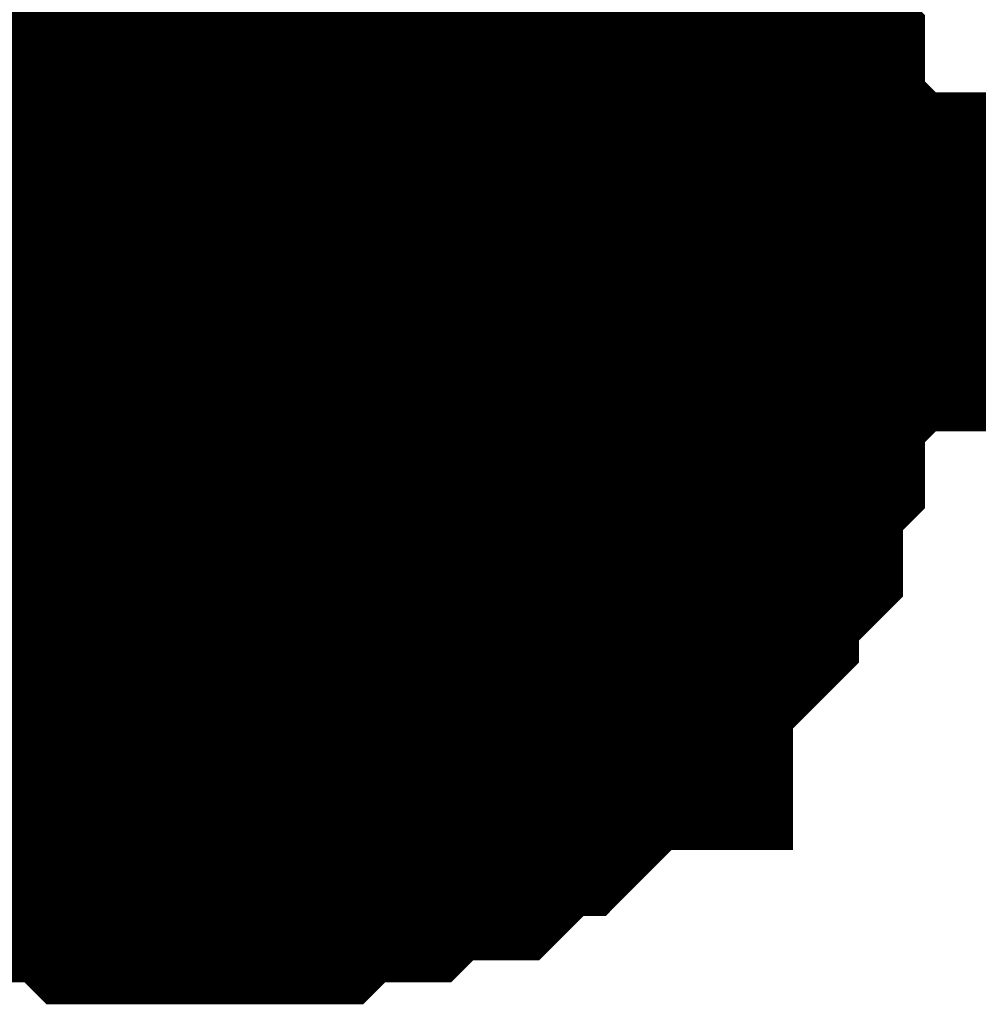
# Model space of a CAD drawing. Header units: inches. Extents: x 0 to 292, y 0 to 193.
# Tile 225 of 256: x 201.493 to 202.341, y 128.881 to 129.752. Entities that reach past the tile are written whole.
import ezdxf

# ---------------------------------------------------------------- set-up
doc = ezdxf.new("R2010")
doc.units = ezdxf.units.IN
doc.layers.add('Sheet', color=255, linetype='Continuous')

msp = doc.modelspace()

# ---------------------------------------------------------------- linework, layer by layer
at = {"layer": 'Sheet'}
for points in [[(39.16229, 149.51634, 0.29972, 0.29972, 0), (47.287, 149.51634, 0.29972, 0.29972, 0), (47.287, 129.53795, 0.29972, 0.29972, 0), (53.89198, 129.53795, 0.29972, 0.29972, 0), (74.4668, 129.53795, 0.29972, 0.29972, 0), (90.03429, 129.53795, 0.29972, 0.29972, 0), (138.95792, 129.53795, 0.29972, 0.29972, 0), (164.34522, 129.53795, 0.29972, 0.29972, 0), (184.90055, 129.53795, 0.29972, 0.29972, 0), (201.65655, 129.53795, 0.29972, 0.29972, 0), (223.24452, 129.53795, 0.29972, 0.29972, 0), (248.2811, 129.53795, 0.29972, 0.29972, 0), (264.88124, 129.53795, 0.29972, 0.29972, 0), (264.88124, 138.52335, 0.29972, 0.29972, 0)], [(201.65655, 139.43943, 0.29972, 0.29972, 0), (201.65655, 129.53795, 0.29972, 0.29972, 0)], [(202.00726, 129.90828, 0.29972, 0.29972, 0), (202.02674, 129.88879, 0.29972, 0.29972, 0), (202.02674, 129.8693, 0.29972, 0.29972, 0), (202.04622, 129.84981, 0.29972, 0.29972, 0), (202.06571, 129.83032, 0.29972, 0.29972, 0), (202.08519, 129.81082, 0.29972, 0.29972, 0), (202.08519, 129.79133, 0.29972, 0.29972, 0), (202.10468, 129.77184, 0.29972, 0.29972, 0), (202.12416, 129.75235, 0.29972, 0.29972, 0), (202.12416, 129.73286, 0.29972, 0.29972, 0), (202.12416, 129.71337, 0.29972, 0.29972, 0), (202.14364, 129.69388, 0.29972, 0.29972, 0), (202.14364, 129.65489, 0.29972, 0.29972, 0), (202.14364, 129.6354, 0.29972, 0.29972, 0), (202.16313, 129.61591, 0.29972, 0.29972, 0), (202.16313, 129.59642, 0.29972, 0.29972, 0), (202.16313, 129.55744, 0.29972, 0.29972, 0), (202.16313, 129.53795, 0.29972, 0.29972, 0)], [(202.00726, 129.90828, 0.29972, 0.29972, 0), (202.02674, 129.88879, 0.29972, 0.29972, 0), (202.02674, 129.8693, 0.29972, 0.29972, 0), (202.04622, 129.84981, 0.29972, 0.29972, 0), (202.06571, 129.83032, 0.29972, 0.29972, 0), (202.08519, 129.81082, 0.29972, 0.29972, 0), (202.08519, 129.79133, 0.29972, 0.29972, 0), (202.10468, 129.77184, 0.29972, 0.29972, 0), (202.12416, 129.75235, 0.29972, 0.29972, 0), (202.12416, 129.73286, 0.29972, 0.29972, 0), (202.12416, 129.71337, 0.29972, 0.29972, 0), (202.14364, 129.69388, 0.29972, 0.29972, 0), (202.14364, 129.65489, 0.29972, 0.29972, 0), (202.14364, 129.6354, 0.29972, 0.29972, 0), (202.16313, 129.61591, 0.29972, 0.29972, 0), (202.16313, 129.59642, 0.29972, 0.29972, 0), (202.16313, 129.55744, 0.29972, 0.29972, 0), (202.16313, 129.53795, 0.29972, 0.29972, 0)], [(202.00726, 129.90828, 0.29972, 0.29972, 0), (202.02674, 129.88879, 0.29972, 0.29972, 0), (202.02674, 129.8693, 0.29972, 0.29972, 0), (202.04622, 129.84981, 0.29972, 0.29972, 0), (202.06571, 129.83032, 0.29972, 0.29972, 0), (202.08519, 129.81082, 0.29972, 0.29972, 0), (202.08519, 129.79133, 0.29972, 0.29972, 0), (202.10468, 129.77184, 0.29972, 0.29972, 0), (202.12416, 129.75235, 0.29972, 0.29972, 0), (202.12416, 129.73286, 0.29972, 0.29972, 0), (202.12416, 129.71337, 0.29972, 0.29972, 0), (202.14364, 129.69388, 0.29972, 0.29972, 0), (202.14364, 129.65489, 0.29972, 0.29972, 0), (202.14364, 129.6354, 0.29972, 0.29972, 0), (202.16313, 129.61591, 0.29972, 0.29972, 0), (202.16313, 129.59642, 0.29972, 0.29972, 0), (202.16313, 129.55744, 0.29972, 0.29972, 0), (202.16313, 129.53795, 0.29972, 0.29972, 0)], [(202.00726, 129.90828, 0.29972, 0.29972, 0), (202.02674, 129.88879, 0.29972, 0.29972, 0), (202.02674, 129.8693, 0.29972, 0.29972, 0), (202.04622, 129.84981, 0.29972, 0.29972, 0), (202.06571, 129.83032, 0.29972, 0.29972, 0), (202.08519, 129.81082, 0.29972, 0.29972, 0), (202.08519, 129.79133, 0.29972, 0.29972, 0), (202.10468, 129.77184, 0.29972, 0.29972, 0), (202.12416, 129.75235, 0.29972, 0.29972, 0), (202.12416, 129.73286, 0.29972, 0.29972, 0), (202.12416, 129.71337, 0.29972, 0.29972, 0), (202.14364, 129.69388, 0.29972, 0.29972, 0), (202.14364, 129.65489, 0.29972, 0.29972, 0), (202.14364, 129.6354, 0.29972, 0.29972, 0), (202.16313, 129.61591, 0.29972, 0.29972, 0), (202.16313, 129.59642, 0.29972, 0.29972, 0), (202.16313, 129.55744, 0.29972, 0.29972, 0), (202.16313, 129.53795, 0.29972, 0.29972, 0)], [(202.08519, 129.81082, 0.09906, 0.09906, 0), (202.08519, 129.79133, 0.09906, 0.09906, 0), (202.10468, 129.77184, 0.09906, 0.09906, 0), (202.12416, 129.75235, 0.09906, 0.09906, 0), (202.12416, 129.73286, 0.09906, 0.09906, 0), (202.12416, 129.71337, 0.09906, 0.09906, 0), (202.14364, 129.69388, 0.09906, 0.09906, 0), (202.14364, 129.65489, 0.09906, 0.09906, 0), (202.14364, 129.6354, 0.09906, 0.09906, 0), (202.16313, 129.61591, 0.09906, 0.09906, 0), (202.16313, 129.59642, 0.09906, 0.09906, 0), (202.16313, 129.55744, 0.09906, 0.09906, 0), (202.16313, 129.53795, 0.09906, 0.09906, 0)], [(202.08519, 129.81082, 0.09906, 0.09906, 0), (202.08519, 129.79133, 0.09906, 0.09906, 0), (202.10468, 129.77184, 0.09906, 0.09906, 0), (202.12416, 129.75235, 0.09906, 0.09906, 0), (202.12416, 129.73286, 0.09906, 0.09906, 0), (202.12416, 129.71337, 0.09906, 0.09906, 0), (202.14364, 129.69388, 0.09906, 0.09906, 0), (202.14364, 129.65489, 0.09906, 0.09906, 0), (202.14364, 129.6354, 0.09906, 0.09906, 0), (202.16313, 129.61591, 0.09906, 0.09906, 0), (202.16313, 129.59642, 0.09906, 0.09906, 0), (202.16313, 129.55744, 0.09906, 0.09906, 0), (202.16313, 129.53795, 0.09906, 0.09906, 0)], [(202.08519, 129.81082, 0.09906, 0.09906, 0), (202.08519, 129.79133, 0.09906, 0.09906, 0), (202.10468, 129.77184, 0.09906, 0.09906, 0), (202.12416, 129.75235, 0.09906, 0.09906, 0), (202.12416, 129.73286, 0.09906, 0.09906, 0), (202.12416, 129.71337, 0.09906, 0.09906, 0), (202.14364, 129.69388, 0.09906, 0.09906, 0), (202.14364, 129.65489, 0.09906, 0.09906, 0), (202.14364, 129.6354, 0.09906, 0.09906, 0), (202.16313, 129.61591, 0.09906, 0.09906, 0), (202.16313, 129.59642, 0.09906, 0.09906, 0), (202.16313, 129.55744, 0.09906, 0.09906, 0), (202.16313, 129.53795, 0.09906, 0.09906, 0)], [(202.08519, 129.81082, 0.09906, 0.09906, 0), (202.08519, 129.79133, 0.09906, 0.09906, 0), (202.10468, 129.77184, 0.09906, 0.09906, 0), (202.12416, 129.75235, 0.09906, 0.09906, 0), (202.12416, 129.73286, 0.09906, 0.09906, 0), (202.12416, 129.71337, 0.09906, 0.09906, 0), (202.14364, 129.69388, 0.09906, 0.09906, 0), (202.14364, 129.65489, 0.09906, 0.09906, 0), (202.14364, 129.6354, 0.09906, 0.09906, 0), (202.16313, 129.61591, 0.09906, 0.09906, 0), (202.16313, 129.59642, 0.09906, 0.09906, 0), (202.16313, 129.55744, 0.09906, 0.09906, 0), (202.16313, 129.53795, 0.09906, 0.09906, 0)], [(202.16313, 129.53795, 0.29972, 0.29972, 0), (202.16313, 129.51846, 0.29972, 0.29972, 0), (202.16313, 129.47947, 0.29972, 0.29972, 0), (202.16313, 129.45998, 0.29972, 0.29972, 0), (202.14364, 129.44049, 0.29972, 0.29972, 0), (202.14364, 129.40151, 0.29972, 0.29972, 0), (202.14364, 129.38202, 0.29972, 0.29972, 0), (202.12416, 129.36253, 0.29972, 0.29972, 0), (202.12416, 129.34304, 0.29972, 0.29972, 0), (202.12416, 129.30405, 0.29972, 0.29972, 0), (202.10468, 129.28456, 0.29972, 0.29972, 0), (202.08519, 129.26507, 0.29972, 0.29972, 0), (202.08519, 129.24558, 0.29972, 0.29972, 0), (202.06571, 129.22609, 0.29972, 0.29972, 0), (202.04622, 129.2066, 0.29972, 0.29972, 0), (202.02674, 129.18711, 0.29972, 0.29972, 0), (202.02674, 129.16762, 0.29972, 0.29972, 0), (202.00726, 129.16762, 0.29972, 0.29972, 0), (201.98777, 129.14813, 0.29972, 0.29972, 0), (201.96829, 129.12863, 0.29972, 0.29972, 0), (201.94881, 129.10914, 0.29972, 0.29972, 0), (201.92932, 129.10914, 0.29972, 0.29972, 0), (201.90984, 129.08965, 0.29972, 0.29972, 0), (201.89035, 129.07016, 0.29972, 0.29972, 0), (201.85139, 129.07016, 0.29972, 0.29972, 0), (201.8319, 129.07016, 0.29972, 0.29972, 0), (201.81242, 129.05067, 0.29972, 0.29972, 0), (201.79294, 129.05067, 0.29972, 0.29972, 0), (201.75397, 129.05067, 0.29972, 0.29972, 0), (201.73449, 129.03118, 0.29972, 0.29972, 0), (201.715, 129.03118, 0.29972, 0.29972, 0), (201.67603, 129.03118, 0.29972, 0.29972, 0), (201.65655, 129.03118, 0.29972, 0.29972, 0)], [(202.16313, 129.53795, 0.29972, 0.29972, 0), (202.16313, 129.51846, 0.29972, 0.29972, 0), (202.16313, 129.47947, 0.29972, 0.29972, 0), (202.16313, 129.45998, 0.29972, 0.29972, 0), (202.14364, 129.44049, 0.29972, 0.29972, 0), (202.14364, 129.40151, 0.29972, 0.29972, 0), (202.14364, 129.38202, 0.29972, 0.29972, 0), (202.12416, 129.36253, 0.29972, 0.29972, 0), (202.12416, 129.34304, 0.29972, 0.29972, 0), (202.12416, 129.30405, 0.29972, 0.29972, 0), (202.10468, 129.28456, 0.29972, 0.29972, 0), (202.08519, 129.26507, 0.29972, 0.29972, 0), (202.08519, 129.24558, 0.29972, 0.29972, 0), (202.06571, 129.22609, 0.29972, 0.29972, 0), (202.04622, 129.2066, 0.29972, 0.29972, 0), (202.02674, 129.18711, 0.29972, 0.29972, 0), (202.02674, 129.16762, 0.29972, 0.29972, 0), (202.00726, 129.16762, 0.29972, 0.29972, 0), (201.98777, 129.14813, 0.29972, 0.29972, 0), (201.96829, 129.12863, 0.29972, 0.29972, 0), (201.94881, 129.10914, 0.29972, 0.29972, 0), (201.92932, 129.10914, 0.29972, 0.29972, 0), (201.90984, 129.08965, 0.29972, 0.29972, 0), (201.89035, 129.07016, 0.29972, 0.29972, 0), (201.85139, 129.07016, 0.29972, 0.29972, 0), (201.8319, 129.07016, 0.29972, 0.29972, 0), (201.81242, 129.05067, 0.29972, 0.29972, 0), (201.79294, 129.05067, 0.29972, 0.29972, 0), (201.75397, 129.05067, 0.29972, 0.29972, 0), (201.73449, 129.03118, 0.29972, 0.29972, 0), (201.715, 129.03118, 0.29972, 0.29972, 0), (201.67603, 129.03118, 0.29972, 0.29972, 0), (201.65655, 129.03118, 0.29972, 0.29972, 0)], [(202.16313, 129.53795, 0.29972, 0.29972, 0), (202.16313, 129.51846, 0.29972, 0.29972, 0), (202.16313, 129.47947, 0.29972, 0.29972, 0), (202.16313, 129.45998, 0.29972, 0.29972, 0), (202.14364, 129.44049, 0.29972, 0.29972, 0), (202.14364, 129.40151, 0.29972, 0.29972, 0), (202.14364, 129.38202, 0.29972, 0.29972, 0), (202.12416, 129.36253, 0.29972, 0.29972, 0), (202.12416, 129.34304, 0.29972, 0.29972, 0), (202.12416, 129.30405, 0.29972, 0.29972, 0), (202.10468, 129.28456, 0.29972, 0.29972, 0), (202.08519, 129.26507, 0.29972, 0.29972, 0), (202.08519, 129.24558, 0.29972, 0.29972, 0), (202.06571, 129.22609, 0.29972, 0.29972, 0), (202.04622, 129.2066, 0.29972, 0.29972, 0), (202.02674, 129.18711, 0.29972, 0.29972, 0), (202.02674, 129.16762, 0.29972, 0.29972, 0), (202.00726, 129.16762, 0.29972, 0.29972, 0), (201.98777, 129.14813, 0.29972, 0.29972, 0), (201.96829, 129.12863, 0.29972, 0.29972, 0), (201.94881, 129.10914, 0.29972, 0.29972, 0), (201.92932, 129.10914, 0.29972, 0.29972, 0), (201.90984, 129.08965, 0.29972, 0.29972, 0), (201.89035, 129.07016, 0.29972, 0.29972, 0), (201.85139, 129.07016, 0.29972, 0.29972, 0), (201.8319, 129.07016, 0.29972, 0.29972, 0), (201.81242, 129.05067, 0.29972, 0.29972, 0), (201.79294, 129.05067, 0.29972, 0.29972, 0), (201.75397, 129.05067, 0.29972, 0.29972, 0), (201.73449, 129.03118, 0.29972, 0.29972, 0), (201.715, 129.03118, 0.29972, 0.29972, 0), (201.67603, 129.03118, 0.29972, 0.29972, 0), (201.65655, 129.03118, 0.29972, 0.29972, 0)], [(202.16313, 129.53795, 0.29972, 0.29972, 0), (202.16313, 129.51846, 0.29972, 0.29972, 0), (202.16313, 129.47947, 0.29972, 0.29972, 0), (202.16313, 129.45998, 0.29972, 0.29972, 0), (202.14364, 129.44049, 0.29972, 0.29972, 0), (202.14364, 129.40151, 0.29972, 0.29972, 0), (202.14364, 129.38202, 0.29972, 0.29972, 0), (202.12416, 129.36253, 0.29972, 0.29972, 0), (202.12416, 129.34304, 0.29972, 0.29972, 0), (202.12416, 129.30405, 0.29972, 0.29972, 0), (202.10468, 129.28456, 0.29972, 0.29972, 0), (202.08519, 129.26507, 0.29972, 0.29972, 0), (202.08519, 129.24558, 0.29972, 0.29972, 0), (202.06571, 129.22609, 0.29972, 0.29972, 0), (202.04622, 129.2066, 0.29972, 0.29972, 0), (202.02674, 129.18711, 0.29972, 0.29972, 0), (202.02674, 129.16762, 0.29972, 0.29972, 0), (202.00726, 129.16762, 0.29972, 0.29972, 0), (201.98777, 129.14813, 0.29972, 0.29972, 0), (201.96829, 129.12863, 0.29972, 0.29972, 0), (201.94881, 129.10914, 0.29972, 0.29972, 0), (201.92932, 129.10914, 0.29972, 0.29972, 0), (201.90984, 129.08965, 0.29972, 0.29972, 0), (201.89035, 129.07016, 0.29972, 0.29972, 0), (201.85139, 129.07016, 0.29972, 0.29972, 0), (201.8319, 129.07016, 0.29972, 0.29972, 0), (201.81242, 129.05067, 0.29972, 0.29972, 0), (201.79294, 129.05067, 0.29972, 0.29972, 0), (201.75397, 129.05067, 0.29972, 0.29972, 0), (201.73449, 129.03118, 0.29972, 0.29972, 0), (201.715, 129.03118, 0.29972, 0.29972, 0), (201.67603, 129.03118, 0.29972, 0.29972, 0), (201.65655, 129.03118, 0.29972, 0.29972, 0)], [(202.16313, 129.53795, 0.29972, 0.29972, 0), (202.16313, 129.53795, 0.29972, 0.29972, 0), (202.16313, 129.53795, 0.29972, 0.29972, 0), (202.16313, 129.53795, 0.29972, 0.29972, 0), (202.16313, 129.53795, 0.29972, 0.29972, 0), (202.16313, 129.53795, 0.29972, 0.29972, 0), (202.16313, 129.53795, 0.29972, 0.29972, 0), (202.16313, 129.53795, 0.29972, 0.29972, 0), (202.16313, 129.53795, 0.29972, 0.29972, 0), (202.16313, 129.53795, 0.29972, 0.29972, 0), (202.16313, 129.53795, 0.29972, 0.29972, 0), (202.16313, 129.53795, 0.29972, 0.29972, 0), (202.16313, 129.53795, 0.29972, 0.29972, 0), (202.16313, 129.53795, 0.29972, 0.29972, 0), (202.16313, 129.53795, 0.29972, 0.29972, 0), (202.16313, 129.53795, 0.29972, 0.29972, 0), (202.16313, 129.53795, 0.29972, 0.29972, 0), (202.16313, 129.53795, 0.29972, 0.29972, 0), (202.16313, 129.53795, 0.29972, 0.29972, 0), (202.16313, 129.53795, 0.29972, 0.29972, 0), (202.16313, 129.53795, 0.29972, 0.29972, 0), (202.16313, 129.53795, 0.29972, 0.29972, 0), (202.16313, 129.53795, 0.29972, 0.29972, 0), (202.16313, 129.53795, 0.29972, 0.29972, 0), (202.16313, 129.53795, 0.29972, 0.29972, 0), (202.16313, 129.53795, 0.29972, 0.29972, 0), (202.16313, 129.53795, 0.29972, 0.29972, 0), (202.16313, 129.53795, 0.29972, 0.29972, 0), (202.16313, 129.53795, 0.29972, 0.29972, 0), (202.16313, 129.53795, 0.29972, 0.29972, 0), (202.16313, 129.53795, 0.29972, 0.29972, 0), (202.16313, 129.53795, 0.29972, 0.29972, 0), (202.16313, 129.53795, 0.29972, 0.29972, 0)], [(202.16313, 129.53795, 0.29972, 0.29972, 0), (202.16313, 129.53795, 0.29972, 0.29972, 0)], [(202.16313, 129.53795, 0.29972, 0.29972, 0), (202.16313, 129.53795, 0.29972, 0.29972, 0), (202.16313, 129.53795, 0.29972, 0.29972, 0), (202.16313, 129.53795, 0.29972, 0.29972, 0), (202.16313, 129.53795, 0.29972, 0.29972, 0), (202.16313, 129.53795, 0.29972, 0.29972, 0), (202.16313, 129.53795, 0.29972, 0.29972, 0), (202.16313, 129.53795, 0.29972, 0.29972, 0), (202.16313, 129.53795, 0.29972, 0.29972, 0), (202.16313, 129.53795, 0.29972, 0.29972, 0), (202.16313, 129.53795, 0.29972, 0.29972, 0), (202.16313, 129.53795, 0.29972, 0.29972, 0), (202.16313, 129.53795, 0.29972, 0.29972, 0), (202.16313, 129.53795, 0.29972, 0.29972, 0), (202.16313, 129.53795, 0.29972, 0.29972, 0), (202.16313, 129.53795, 0.29972, 0.29972, 0), (202.16313, 129.53795, 0.29972, 0.29972, 0), (202.16313, 129.53795, 0.29972, 0.29972, 0), (202.16313, 129.53795, 0.29972, 0.29972, 0), (202.16313, 129.53795, 0.29972, 0.29972, 0), (202.16313, 129.53795, 0.29972, 0.29972, 0), (202.16313, 129.53795, 0.29972, 0.29972, 0), (202.16313, 129.53795, 0.29972, 0.29972, 0), (202.16313, 129.53795, 0.29972, 0.29972, 0), (202.16313, 129.53795, 0.29972, 0.29972, 0), (202.16313, 129.53795, 0.29972, 0.29972, 0), (202.16313, 129.53795, 0.29972, 0.29972, 0), (202.16313, 129.53795, 0.29972, 0.29972, 0), (202.16313, 129.53795, 0.29972, 0.29972, 0), (202.16313, 129.53795, 0.29972, 0.29972, 0), (202.16313, 129.53795, 0.29972, 0.29972, 0), (202.16313, 129.53795, 0.29972, 0.29972, 0), (202.16313, 129.53795, 0.29972, 0.29972, 0)], [(202.16313, 129.53795, 0.29972, 0.29972, 0), (202.16313, 129.53795, 0.29972, 0.29972, 0)], [(202.16313, 129.53795, 0.29972, 0.29972, 0), (202.16313, 129.53795, 0.29972, 0.29972, 0), (202.16313, 129.53795, 0.29972, 0.29972, 0), (202.16313, 129.53795, 0.29972, 0.29972, 0), (202.16313, 129.53795, 0.29972, 0.29972, 0), (202.16313, 129.53795, 0.29972, 0.29972, 0), (202.16313, 129.53795, 0.29972, 0.29972, 0), (202.16313, 129.53795, 0.29972, 0.29972, 0), (202.16313, 129.53795, 0.29972, 0.29972, 0), (202.16313, 129.53795, 0.29972, 0.29972, 0), (202.16313, 129.53795, 0.29972, 0.29972, 0), (202.16313, 129.53795, 0.29972, 0.29972, 0), (202.16313, 129.53795, 0.29972, 0.29972, 0), (202.16313, 129.53795, 0.29972, 0.29972, 0), (202.16313, 129.53795, 0.29972, 0.29972, 0), (202.16313, 129.53795, 0.29972, 0.29972, 0), (202.16313, 129.53795, 0.29972, 0.29972, 0), (202.16313, 129.53795, 0.29972, 0.29972, 0), (202.16313, 129.53795, 0.29972, 0.29972, 0), (202.16313, 129.53795, 0.29972, 0.29972, 0), (202.16313, 129.53795, 0.29972, 0.29972, 0), (202.16313, 129.53795, 0.29972, 0.29972, 0), (202.16313, 129.53795, 0.29972, 0.29972, 0), (202.16313, 129.53795, 0.29972, 0.29972, 0), (202.16313, 129.53795, 0.29972, 0.29972, 0), (202.16313, 129.53795, 0.29972, 0.29972, 0), (202.16313, 129.53795, 0.29972, 0.29972, 0), (202.16313, 129.53795, 0.29972, 0.29972, 0), (202.16313, 129.53795, 0.29972, 0.29972, 0), (202.16313, 129.53795, 0.29972, 0.29972, 0), (202.16313, 129.53795, 0.29972, 0.29972, 0), (202.16313, 129.53795, 0.29972, 0.29972, 0), (202.16313, 129.53795, 0.29972, 0.29972, 0)], [(202.16313, 129.53795, 0.29972, 0.29972, 0), (202.16313, 129.53795, 0.29972, 0.29972, 0)], [(202.16313, 129.53795, 0.29972, 0.29972, 0), (202.16313, 129.53795, 0.29972, 0.29972, 0), (202.16313, 129.53795, 0.29972, 0.29972, 0), (202.16313, 129.53795, 0.29972, 0.29972, 0), (202.16313, 129.53795, 0.29972, 0.29972, 0), (202.16313, 129.53795, 0.29972, 0.29972, 0), (202.16313, 129.53795, 0.29972, 0.29972, 0), (202.16313, 129.53795, 0.29972, 0.29972, 0), (202.16313, 129.53795, 0.29972, 0.29972, 0), (202.16313, 129.53795, 0.29972, 0.29972, 0), (202.16313, 129.53795, 0.29972, 0.29972, 0), (202.16313, 129.53795, 0.29972, 0.29972, 0), (202.16313, 129.53795, 0.29972, 0.29972, 0), (202.16313, 129.53795, 0.29972, 0.29972, 0), (202.16313, 129.53795, 0.29972, 0.29972, 0), (202.16313, 129.53795, 0.29972, 0.29972, 0), (202.16313, 129.53795, 0.29972, 0.29972, 0), (202.16313, 129.53795, 0.29972, 0.29972, 0), (202.16313, 129.53795, 0.29972, 0.29972, 0), (202.16313, 129.53795, 0.29972, 0.29972, 0), (202.16313, 129.53795, 0.29972, 0.29972, 0), (202.16313, 129.53795, 0.29972, 0.29972, 0), (202.16313, 129.53795, 0.29972, 0.29972, 0), (202.16313, 129.53795, 0.29972, 0.29972, 0), (202.16313, 129.53795, 0.29972, 0.29972, 0), (202.16313, 129.53795, 0.29972, 0.29972, 0), (202.16313, 129.53795, 0.29972, 0.29972, 0), (202.16313, 129.53795, 0.29972, 0.29972, 0), (202.16313, 129.53795, 0.29972, 0.29972, 0), (202.16313, 129.53795, 0.29972, 0.29972, 0), (202.16313, 129.53795, 0.29972, 0.29972, 0), (202.16313, 129.53795, 0.29972, 0.29972, 0), (202.16313, 129.53795, 0.29972, 0.29972, 0)], [(202.16313, 129.53795, 0.29972, 0.29972, 0), (202.16313, 129.53795, 0.29972, 0.29972, 0)], [(202.16313, 129.53795, 0.09906, 0.09906, 0), (202.16313, 129.51846, 0.09906, 0.09906, 0), (202.16313, 129.47947, 0.09906, 0.09906, 0), (202.16313, 129.45998, 0.09906, 0.09906, 0), (202.14364, 129.44049, 0.09906, 0.09906, 0), (202.14364, 129.40151, 0.09906, 0.09906, 0), (202.14364, 129.38202, 0.09906, 0.09906, 0), (202.12416, 129.36253, 0.09906, 0.09906, 0), (202.12416, 129.34304, 0.09906, 0.09906, 0), (202.12416, 129.30405, 0.09906, 0.09906, 0), (202.10468, 129.28456, 0.09906, 0.09906, 0), (202.08519, 129.26507, 0.09906, 0.09906, 0), (202.08519, 129.24558, 0.09906, 0.09906, 0), (202.06571, 129.22609, 0.09906, 0.09906, 0), (202.04622, 129.2066, 0.09906, 0.09906, 0), (202.02674, 129.18711, 0.09906, 0.09906, 0), (202.02674, 129.16762, 0.09906, 0.09906, 0), (202.00726, 129.16762, 0.09906, 0.09906, 0), (201.98777, 129.14813, 0.09906, 0.09906, 0), (201.96829, 129.12863, 0.09906, 0.09906, 0), (201.94881, 129.10914, 0.09906, 0.09906, 0), (201.92932, 129.10914, 0.09906, 0.09906, 0), (201.90984, 129.08965, 0.09906, 0.09906, 0), (201.89035, 129.07016, 0.09906, 0.09906, 0), (201.85139, 129.07016, 0.09906, 0.09906, 0), (201.8319, 129.07016, 0.09906, 0.09906, 0), (201.81242, 129.05067, 0.09906, 0.09906, 0), (201.79294, 129.05067, 0.09906, 0.09906, 0), (201.75397, 129.05067, 0.09906, 0.09906, 0), (201.73449, 129.03118, 0.09906, 0.09906, 0), (201.715, 129.03118, 0.09906, 0.09906, 0), (201.67603, 129.03118, 0.09906, 0.09906, 0), (201.65655, 129.03118, 0.09906, 0.09906, 0)], [(202.16313, 129.53795, 0.09906, 0.09906, 0), (202.16313, 129.51846, 0.09906, 0.09906, 0), (202.16313, 129.47947, 0.09906, 0.09906, 0), (202.16313, 129.45998, 0.09906, 0.09906, 0), (202.14364, 129.44049, 0.09906, 0.09906, 0), (202.14364, 129.40151, 0.09906, 0.09906, 0), (202.14364, 129.38202, 0.09906, 0.09906, 0), (202.12416, 129.36253, 0.09906, 0.09906, 0), (202.12416, 129.34304, 0.09906, 0.09906, 0), (202.12416, 129.30405, 0.09906, 0.09906, 0), (202.10468, 129.28456, 0.09906, 0.09906, 0), (202.08519, 129.26507, 0.09906, 0.09906, 0), (202.08519, 129.24558, 0.09906, 0.09906, 0), (202.06571, 129.22609, 0.09906, 0.09906, 0), (202.04622, 129.2066, 0.09906, 0.09906, 0), (202.02674, 129.18711, 0.09906, 0.09906, 0), (202.02674, 129.16762, 0.09906, 0.09906, 0), (202.00726, 129.16762, 0.09906, 0.09906, 0), (201.98777, 129.14813, 0.09906, 0.09906, 0), (201.96829, 129.12863, 0.09906, 0.09906, 0), (201.94881, 129.10914, 0.09906, 0.09906, 0), (201.92932, 129.10914, 0.09906, 0.09906, 0), (201.90984, 129.08965, 0.09906, 0.09906, 0), (201.89035, 129.07016, 0.09906, 0.09906, 0), (201.85139, 129.07016, 0.09906, 0.09906, 0), (201.8319, 129.07016, 0.09906, 0.09906, 0), (201.81242, 129.05067, 0.09906, 0.09906, 0), (201.79294, 129.05067, 0.09906, 0.09906, 0), (201.75397, 129.05067, 0.09906, 0.09906, 0), (201.73449, 129.03118, 0.09906, 0.09906, 0), (201.715, 129.03118, 0.09906, 0.09906, 0), (201.67603, 129.03118, 0.09906, 0.09906, 0), (201.65655, 129.03118, 0.09906, 0.09906, 0)], [(202.16313, 129.53795, 0.09906, 0.09906, 0), (202.16313, 129.51846, 0.09906, 0.09906, 0), (202.16313, 129.47947, 0.09906, 0.09906, 0), (202.16313, 129.45998, 0.09906, 0.09906, 0), (202.14364, 129.44049, 0.09906, 0.09906, 0), (202.14364, 129.40151, 0.09906, 0.09906, 0), (202.14364, 129.38202, 0.09906, 0.09906, 0), (202.12416, 129.36253, 0.09906, 0.09906, 0), (202.12416, 129.34304, 0.09906, 0.09906, 0), (202.12416, 129.30405, 0.09906, 0.09906, 0), (202.10468, 129.28456, 0.09906, 0.09906, 0), (202.08519, 129.26507, 0.09906, 0.09906, 0), (202.08519, 129.24558, 0.09906, 0.09906, 0), (202.06571, 129.22609, 0.09906, 0.09906, 0), (202.04622, 129.2066, 0.09906, 0.09906, 0), (202.02674, 129.18711, 0.09906, 0.09906, 0), (202.02674, 129.16762, 0.09906, 0.09906, 0), (202.00726, 129.16762, 0.09906, 0.09906, 0), (201.98777, 129.14813, 0.09906, 0.09906, 0), (201.96829, 129.12863, 0.09906, 0.09906, 0), (201.94881, 129.10914, 0.09906, 0.09906, 0), (201.92932, 129.10914, 0.09906, 0.09906, 0), (201.90984, 129.08965, 0.09906, 0.09906, 0), (201.89035, 129.07016, 0.09906, 0.09906, 0), (201.85139, 129.07016, 0.09906, 0.09906, 0), (201.8319, 129.07016, 0.09906, 0.09906, 0), (201.81242, 129.05067, 0.09906, 0.09906, 0), (201.79294, 129.05067, 0.09906, 0.09906, 0), (201.75397, 129.05067, 0.09906, 0.09906, 0), (201.73449, 129.03118, 0.09906, 0.09906, 0), (201.715, 129.03118, 0.09906, 0.09906, 0), (201.67603, 129.03118, 0.09906, 0.09906, 0), (201.65655, 129.03118, 0.09906, 0.09906, 0)], [(202.16313, 129.53795, 0.09906, 0.09906, 0), (202.16313, 129.51846, 0.09906, 0.09906, 0), (202.16313, 129.47947, 0.09906, 0.09906, 0), (202.16313, 129.45998, 0.09906, 0.09906, 0), (202.14364, 129.44049, 0.09906, 0.09906, 0), (202.14364, 129.40151, 0.09906, 0.09906, 0), (202.14364, 129.38202, 0.09906, 0.09906, 0), (202.12416, 129.36253, 0.09906, 0.09906, 0), (202.12416, 129.34304, 0.09906, 0.09906, 0), (202.12416, 129.30405, 0.09906, 0.09906, 0), (202.10468, 129.28456, 0.09906, 0.09906, 0), (202.08519, 129.26507, 0.09906, 0.09906, 0), (202.08519, 129.24558, 0.09906, 0.09906, 0), (202.06571, 129.22609, 0.09906, 0.09906, 0), (202.04622, 129.2066, 0.09906, 0.09906, 0), (202.02674, 129.18711, 0.09906, 0.09906, 0), (202.02674, 129.16762, 0.09906, 0.09906, 0), (202.00726, 129.16762, 0.09906, 0.09906, 0), (201.98777, 129.14813, 0.09906, 0.09906, 0), (201.96829, 129.12863, 0.09906, 0.09906, 0), (201.94881, 129.10914, 0.09906, 0.09906, 0), (201.92932, 129.10914, 0.09906, 0.09906, 0), (201.90984, 129.08965, 0.09906, 0.09906, 0), (201.89035, 129.07016, 0.09906, 0.09906, 0), (201.85139, 129.07016, 0.09906, 0.09906, 0), (201.8319, 129.07016, 0.09906, 0.09906, 0), (201.81242, 129.05067, 0.09906, 0.09906, 0), (201.79294, 129.05067, 0.09906, 0.09906, 0), (201.75397, 129.05067, 0.09906, 0.09906, 0), (201.73449, 129.03118, 0.09906, 0.09906, 0), (201.715, 129.03118, 0.09906, 0.09906, 0), (201.67603, 129.03118, 0.09906, 0.09906, 0), (201.65655, 129.03118, 0.09906, 0.09906, 0)], [(202.16313, 129.53795, 0.09906, 0.09906, 0), (202.16313, 129.53795, 0.09906, 0.09906, 0), (202.16313, 129.53795, 0.09906, 0.09906, 0), (202.16313, 129.53795, 0.09906, 0.09906, 0), (202.16313, 129.53795, 0.09906, 0.09906, 0), (202.16313, 129.53795, 0.09906, 0.09906, 0), (202.16313, 129.53795, 0.09906, 0.09906, 0), (202.16313, 129.53795, 0.09906, 0.09906, 0), (202.16313, 129.53795, 0.09906, 0.09906, 0), (202.16313, 129.53795, 0.09906, 0.09906, 0), (202.16313, 129.53795, 0.09906, 0.09906, 0), (202.16313, 129.53795, 0.09906, 0.09906, 0), (202.16313, 129.53795, 0.09906, 0.09906, 0), (202.16313, 129.53795, 0.09906, 0.09906, 0), (202.16313, 129.53795, 0.09906, 0.09906, 0), (202.16313, 129.53795, 0.09906, 0.09906, 0), (202.16313, 129.53795, 0.09906, 0.09906, 0), (202.16313, 129.53795, 0.09906, 0.09906, 0), (202.16313, 129.53795, 0.09906, 0.09906, 0), (202.16313, 129.53795, 0.09906, 0.09906, 0), (202.16313, 129.53795, 0.09906, 0.09906, 0), (202.16313, 129.53795, 0.09906, 0.09906, 0), (202.16313, 129.53795, 0.09906, 0.09906, 0), (202.16313, 129.53795, 0.09906, 0.09906, 0), (202.16313, 129.53795, 0.09906, 0.09906, 0), (202.16313, 129.53795, 0.09906, 0.09906, 0), (202.16313, 129.53795, 0.09906, 0.09906, 0), (202.16313, 129.53795, 0.09906, 0.09906, 0), (202.16313, 129.53795, 0.09906, 0.09906, 0), (202.16313, 129.53795, 0.09906, 0.09906, 0), (202.16313, 129.53795, 0.09906, 0.09906, 0), (202.16313, 129.53795, 0.09906, 0.09906, 0), (202.16313, 129.53795, 0.09906, 0.09906, 0)], [(202.16313, 129.53795, 0.09906, 0.09906, 0), (202.16313, 129.53795, 0.09906, 0.09906, 0)], [(202.16313, 129.53795, 0.09906, 0.09906, 0), (202.16313, 129.53795, 0.09906, 0.09906, 0), (202.16313, 129.53795, 0.09906, 0.09906, 0), (202.16313, 129.53795, 0.09906, 0.09906, 0), (202.16313, 129.53795, 0.09906, 0.09906, 0), (202.16313, 129.53795, 0.09906, 0.09906, 0), (202.16313, 129.53795, 0.09906, 0.09906, 0), (202.16313, 129.53795, 0.09906, 0.09906, 0), (202.16313, 129.53795, 0.09906, 0.09906, 0), (202.16313, 129.53795, 0.09906, 0.09906, 0), (202.16313, 129.53795, 0.09906, 0.09906, 0), (202.16313, 129.53795, 0.09906, 0.09906, 0), (202.16313, 129.53795, 0.09906, 0.09906, 0), (202.16313, 129.53795, 0.09906, 0.09906, 0), (202.16313, 129.53795, 0.09906, 0.09906, 0), (202.16313, 129.53795, 0.09906, 0.09906, 0), (202.16313, 129.53795, 0.09906, 0.09906, 0), (202.16313, 129.53795, 0.09906, 0.09906, 0), (202.16313, 129.53795, 0.09906, 0.09906, 0), (202.16313, 129.53795, 0.09906, 0.09906, 0), (202.16313, 129.53795, 0.09906, 0.09906, 0), (202.16313, 129.53795, 0.09906, 0.09906, 0), (202.16313, 129.53795, 0.09906, 0.09906, 0), (202.16313, 129.53795, 0.09906, 0.09906, 0), (202.16313, 129.53795, 0.09906, 0.09906, 0), (202.16313, 129.53795, 0.09906, 0.09906, 0), (202.16313, 129.53795, 0.09906, 0.09906, 0), (202.16313, 129.53795, 0.09906, 0.09906, 0), (202.16313, 129.53795, 0.09906, 0.09906, 0), (202.16313, 129.53795, 0.09906, 0.09906, 0), (202.16313, 129.53795, 0.09906, 0.09906, 0), (202.16313, 129.53795, 0.09906, 0.09906, 0), (202.16313, 129.53795, 0.09906, 0.09906, 0)], [(202.16313, 129.53795, 0.09906, 0.09906, 0), (202.16313, 129.53795, 0.09906, 0.09906, 0)], [(202.16313, 129.53795, 0.09906, 0.09906, 0), (202.16313, 129.53795, 0.09906, 0.09906, 0), (202.16313, 129.53795, 0.09906, 0.09906, 0), (202.16313, 129.53795, 0.09906, 0.09906, 0), (202.16313, 129.53795, 0.09906, 0.09906, 0), (202.16313, 129.53795, 0.09906, 0.09906, 0), (202.16313, 129.53795, 0.09906, 0.09906, 0), (202.16313, 129.53795, 0.09906, 0.09906, 0), (202.16313, 129.53795, 0.09906, 0.09906, 0), (202.16313, 129.53795, 0.09906, 0.09906, 0), (202.16313, 129.53795, 0.09906, 0.09906, 0), (202.16313, 129.53795, 0.09906, 0.09906, 0), (202.16313, 129.53795, 0.09906, 0.09906, 0), (202.16313, 129.53795, 0.09906, 0.09906, 0), (202.16313, 129.53795, 0.09906, 0.09906, 0), (202.16313, 129.53795, 0.09906, 0.09906, 0), (202.16313, 129.53795, 0.09906, 0.09906, 0), (202.16313, 129.53795, 0.09906, 0.09906, 0), (202.16313, 129.53795, 0.09906, 0.09906, 0), (202.16313, 129.53795, 0.09906, 0.09906, 0), (202.16313, 129.53795, 0.09906, 0.09906, 0), (202.16313, 129.53795, 0.09906, 0.09906, 0), (202.16313, 129.53795, 0.09906, 0.09906, 0), (202.16313, 129.53795, 0.09906, 0.09906, 0), (202.16313, 129.53795, 0.09906, 0.09906, 0), (202.16313, 129.53795, 0.09906, 0.09906, 0), (202.16313, 129.53795, 0.09906, 0.09906, 0), (202.16313, 129.53795, 0.09906, 0.09906, 0), (202.16313, 129.53795, 0.09906, 0.09906, 0), (202.16313, 129.53795, 0.09906, 0.09906, 0), (202.16313, 129.53795, 0.09906, 0.09906, 0), (202.16313, 129.53795, 0.09906, 0.09906, 0), (202.16313, 129.53795, 0.09906, 0.09906, 0)], [(202.16313, 129.53795, 0.09906, 0.09906, 0), (202.16313, 129.53795, 0.09906, 0.09906, 0)], [(202.16313, 129.53795, 0.09906, 0.09906, 0), (202.16313, 129.53795, 0.09906, 0.09906, 0), (202.16313, 129.53795, 0.09906, 0.09906, 0), (202.16313, 129.53795, 0.09906, 0.09906, 0), (202.16313, 129.53795, 0.09906, 0.09906, 0), (202.16313, 129.53795, 0.09906, 0.09906, 0), (202.16313, 129.53795, 0.09906, 0.09906, 0), (202.16313, 129.53795, 0.09906, 0.09906, 0), (202.16313, 129.53795, 0.09906, 0.09906, 0), (202.16313, 129.53795, 0.09906, 0.09906, 0), (202.16313, 129.53795, 0.09906, 0.09906, 0), (202.16313, 129.53795, 0.09906, 0.09906, 0), (202.16313, 129.53795, 0.09906, 0.09906, 0), (202.16313, 129.53795, 0.09906, 0.09906, 0), (202.16313, 129.53795, 0.09906, 0.09906, 0), (202.16313, 129.53795, 0.09906, 0.09906, 0), (202.16313, 129.53795, 0.09906, 0.09906, 0), (202.16313, 129.53795, 0.09906, 0.09906, 0), (202.16313, 129.53795, 0.09906, 0.09906, 0), (202.16313, 129.53795, 0.09906, 0.09906, 0), (202.16313, 129.53795, 0.09906, 0.09906, 0), (202.16313, 129.53795, 0.09906, 0.09906, 0), (202.16313, 129.53795, 0.09906, 0.09906, 0), (202.16313, 129.53795, 0.09906, 0.09906, 0), (202.16313, 129.53795, 0.09906, 0.09906, 0), (202.16313, 129.53795, 0.09906, 0.09906, 0), (202.16313, 129.53795, 0.09906, 0.09906, 0), (202.16313, 129.53795, 0.09906, 0.09906, 0), (202.16313, 129.53795, 0.09906, 0.09906, 0), (202.16313, 129.53795, 0.09906, 0.09906, 0), (202.16313, 129.53795, 0.09906, 0.09906, 0), (202.16313, 129.53795, 0.09906, 0.09906, 0), (202.16313, 129.53795, 0.09906, 0.09906, 0)], [(202.16313, 129.53795, 0.09906, 0.09906, 0), (202.16313, 129.53795, 0.09906, 0.09906, 0)], [(201.65655, 129.03118, 0.29972, 0.29972, 0), (201.63707, 129.03118, 0.29972, 0.29972, 0), (201.5981, 129.03118, 0.29972, 0.29972, 0), (201.57862, 129.03118, 0.29972, 0.29972, 0), (201.55913, 129.05067, 0.29972, 0.29972, 0), (201.53965, 129.05067, 0.29972, 0.29972, 0), (201.50068, 129.05067, 0.29972, 0.29972, 0), (201.4812, 129.07016, 0.29972, 0.29972, 0), (201.46171, 129.07016, 0.29972, 0.29972, 0), (201.44223, 129.07016, 0.29972, 0.29972, 0), (201.42275, 129.08965, 0.29972, 0.29972, 0), (201.40326, 129.10914, 0.29972, 0.29972, 0), (201.38378, 129.10914, 0.29972, 0.29972, 0), (201.36429, 129.12863, 0.29972, 0.29972, 0), (201.34481, 129.14813, 0.29972, 0.29972, 0), (201.32533, 129.16762, 0.29972, 0.29972, 0)], [(201.65655, 129.03118, 0.29972, 0.29972, 0), (201.63707, 129.03118, 0.29972, 0.29972, 0), (201.5981, 129.03118, 0.29972, 0.29972, 0), (201.57862, 129.03118, 0.29972, 0.29972, 0), (201.55913, 129.05067, 0.29972, 0.29972, 0), (201.53965, 129.05067, 0.29972, 0.29972, 0), (201.50068, 129.05067, 0.29972, 0.29972, 0), (201.4812, 129.07016, 0.29972, 0.29972, 0), (201.46171, 129.07016, 0.29972, 0.29972, 0), (201.44223, 129.07016, 0.29972, 0.29972, 0), (201.42275, 129.08965, 0.29972, 0.29972, 0), (201.40326, 129.10914, 0.29972, 0.29972, 0), (201.38378, 129.10914, 0.29972, 0.29972, 0), (201.36429, 129.12863, 0.29972, 0.29972, 0), (201.34481, 129.14813, 0.29972, 0.29972, 0), (201.32533, 129.16762, 0.29972, 0.29972, 0)], [(201.65655, 129.03118, 0.29972, 0.29972, 0), (201.63707, 129.03118, 0.29972, 0.29972, 0), (201.5981, 129.03118, 0.29972, 0.29972, 0), (201.57862, 129.03118, 0.29972, 0.29972, 0), (201.55913, 129.05067, 0.29972, 0.29972, 0), (201.53965, 129.05067, 0.29972, 0.29972, 0), (201.50068, 129.05067, 0.29972, 0.29972, 0), (201.4812, 129.07016, 0.29972, 0.29972, 0), (201.46171, 129.07016, 0.29972, 0.29972, 0), (201.44223, 129.07016, 0.29972, 0.29972, 0), (201.42275, 129.08965, 0.29972, 0.29972, 0), (201.40326, 129.10914, 0.29972, 0.29972, 0), (201.38378, 129.10914, 0.29972, 0.29972, 0), (201.36429, 129.12863, 0.29972, 0.29972, 0), (201.34481, 129.14813, 0.29972, 0.29972, 0), (201.32533, 129.16762, 0.29972, 0.29972, 0)], [(201.65655, 129.03118, 0.29972, 0.29972, 0), (201.63707, 129.03118, 0.29972, 0.29972, 0), (201.5981, 129.03118, 0.29972, 0.29972, 0), (201.57862, 129.03118, 0.29972, 0.29972, 0), (201.55913, 129.05067, 0.29972, 0.29972, 0), (201.53965, 129.05067, 0.29972, 0.29972, 0), (201.50068, 129.05067, 0.29972, 0.29972, 0), (201.4812, 129.07016, 0.29972, 0.29972, 0), (201.46171, 129.07016, 0.29972, 0.29972, 0), (201.44223, 129.07016, 0.29972, 0.29972, 0), (201.42275, 129.08965, 0.29972, 0.29972, 0), (201.40326, 129.10914, 0.29972, 0.29972, 0), (201.38378, 129.10914, 0.29972, 0.29972, 0), (201.36429, 129.12863, 0.29972, 0.29972, 0), (201.34481, 129.14813, 0.29972, 0.29972, 0), (201.32533, 129.16762, 0.29972, 0.29972, 0)], [(201.65655, 129.03118, 0.09906, 0.09906, 0), (201.63707, 129.03118, 0.09906, 0.09906, 0), (201.5981, 129.03118, 0.09906, 0.09906, 0), (201.57862, 129.03118, 0.09906, 0.09906, 0), (201.55913, 129.05067, 0.09906, 0.09906, 0), (201.53965, 129.05067, 0.09906, 0.09906, 0), (201.50068, 129.05067, 0.09906, 0.09906, 0), (201.4812, 129.07016, 0.09906, 0.09906, 0), (201.46171, 129.07016, 0.09906, 0.09906, 0), (201.44223, 129.07016, 0.09906, 0.09906, 0)], [(201.65655, 129.03118, 0.09906, 0.09906, 0), (201.63707, 129.03118, 0.09906, 0.09906, 0), (201.5981, 129.03118, 0.09906, 0.09906, 0), (201.57862, 129.03118, 0.09906, 0.09906, 0), (201.55913, 129.05067, 0.09906, 0.09906, 0), (201.53965, 129.05067, 0.09906, 0.09906, 0), (201.50068, 129.05067, 0.09906, 0.09906, 0), (201.4812, 129.07016, 0.09906, 0.09906, 0), (201.46171, 129.07016, 0.09906, 0.09906, 0), (201.44223, 129.07016, 0.09906, 0.09906, 0)], [(201.65655, 129.03118, 0.09906, 0.09906, 0), (201.63707, 129.03118, 0.09906, 0.09906, 0), (201.5981, 129.03118, 0.09906, 0.09906, 0), (201.57862, 129.03118, 0.09906, 0.09906, 0), (201.55913, 129.05067, 0.09906, 0.09906, 0), (201.53965, 129.05067, 0.09906, 0.09906, 0), (201.50068, 129.05067, 0.09906, 0.09906, 0), (201.4812, 129.07016, 0.09906, 0.09906, 0), (201.46171, 129.07016, 0.09906, 0.09906, 0), (201.44223, 129.07016, 0.09906, 0.09906, 0)], [(201.65655, 129.03118, 0.09906, 0.09906, 0), (201.63707, 129.03118, 0.09906, 0.09906, 0), (201.5981, 129.03118, 0.09906, 0.09906, 0), (201.57862, 129.03118, 0.09906, 0.09906, 0), (201.55913, 129.05067, 0.09906, 0.09906, 0), (201.53965, 129.05067, 0.09906, 0.09906, 0), (201.50068, 129.05067, 0.09906, 0.09906, 0), (201.4812, 129.07016, 0.09906, 0.09906, 0), (201.46171, 129.07016, 0.09906, 0.09906, 0), (201.44223, 129.07016, 0.09906, 0.09906, 0)]]:
    msp.add_lwpolyline(points, format="xyseb", dxfattribs=at)
msp.add_lwpolyline([(201.422, 129.54, 0.508, 0.508, 1), (201.93, 129.54, 0.508, 0.508, 1)], format="xyseb", close=True, dxfattribs=at)

doc.saveas('drawing.dxf')
